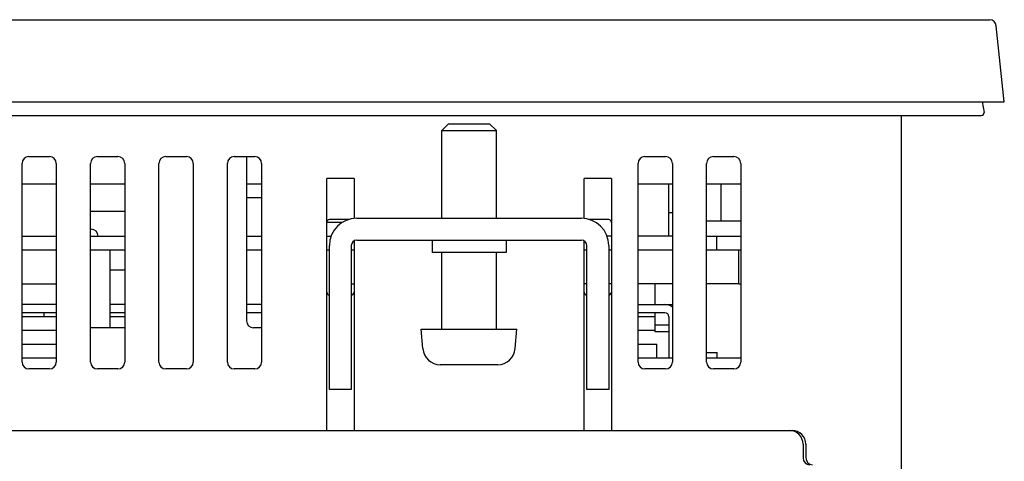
# Model space of a CAD drawing. Extents: x 0 to 563, y 0 to 379.
# Tile 4 of 24: x 213 to 285, y 47 to 80. Entities that reach past the tile are written whole.
import ezdxf

# ---------------------------------------------------------------- set-up
doc = ezdxf.new("R2010")
doc.units = 0
doc.header["$LTSCALE"] = 32.67
doc.layers.get('0').update_dxf_attribs({"linetype": 'CONTINUOUS'})
doc.layers.add('AXIS', color=7, linetype='CONTINUOUS')

msp = doc.modelspace()

# ---------------------------------------------------------------- linework, layer by layer
at = {"color": 7, "linetype": 'CONTINUOUS'}
for p, q in [((118.679, 79.593), (283.517, 79.593)), ((284.598, 73.593), (284.014, 79.146)), ((117.598, 73.593), (284.598, 73.593)), ((282.98, 73.593), (283.115, 72.828)), ((119.278, 72.593), (282.918, 72.593)), ((243.998, 71.993), (243.498, 71.493)), ((243.998, 71.993), (246.998, 71.993)), ((246.998, 71.993), (247.498, 71.493)), ((277.098, 20.593), (277.098, 72.593)), ((243.498, 71.493), (247.498, 71.493)), ((243.498, 65.093), (243.498, 71.493)), ((247.498, 65.093), (247.498, 71.493)), ((212.848, 54.593), (212.848, 69.093)), ((213.348, 69.593), (214.848, 69.593)), ((215.348, 69.093), (215.348, 54.593)), ((217.848, 54.593), (217.848, 69.093)), ((218.348, 69.593), (219.848, 69.593)), ((220.348, 69.093), (220.348, 54.593)), ((222.848, 54.593), (222.848, 69.093)), ((223.348, 69.593), (224.848, 69.593)), ((225.348, 69.093), (225.348, 54.593)), ((227.848, 54.593), (227.848, 69.093)), ((228.348, 69.593), (229.848, 69.593)), ((229.248, 69.593), (229.248, 57.593)), ((230.348, 69.093), (230.348, 54.593)), ((257.848, 54.593), (257.848, 69.093)), ((258.348, 69.593), (259.848, 69.593)), ((260.348, 69.093), (260.348, 54.593)), ((262.848, 54.593), (262.848, 69.093)), ((263.348, 69.593), (264.848, 69.593)), ((265.348, 69.093), (265.348, 54.593)), ((237.098, 67.993), (235.098, 67.993)), ((235.098, 49.593), (235.098, 67.993)), ((237.098, 67.993), (237.098, 65.074)), ((255.898, 67.993), (253.898, 67.993)), ((253.898, 65.074), (253.898, 67.993)), ((255.898, 67.993), (255.898, 49.593)), ((215.348, 67.593), (212.848, 67.593)), ((220.348, 67.593), (217.848, 67.593)), ((230.348, 67.593), (229.248, 67.593)), ((260.348, 67.593), (257.848, 67.593)), ((260.098, 63.793), (260.098, 67.593)), ((265.348, 67.593), (262.848, 67.593)), ((263.898, 67.593), (263.898, 64.893)), ((230.348, 66.593), (229.248, 66.593)), ((220.348, 65.593), (217.848, 65.593)), ((260.348, 65.493), (260.098, 65.493)), ((236.256, 64.793), (235.098, 64.793)), ((236.705, 64.993), (235.298, 64.993)), ((237.298, 65.093), (253.698, 65.093)), ((255.698, 64.993), (254.291, 64.993)), ((262.848, 64.893), (265.348, 64.893)), ((217.848, 64.293), (217.898, 64.293)), ((212.848, 63.793), (215.348, 63.793)), ((217.848, 63.793), (220.348, 63.793)), ((229.248, 63.793), (230.348, 63.793)), ((235.098, 63.793), (235.43, 63.793)), ((237.098, 63.44), (237.098, 49.593)), ((237.298, 63.493), (253.698, 63.493)), ((242.798, 63.493), (242.798, 62.593)), ((248.198, 63.493), (248.198, 62.593)), ((253.898, 49.593), (253.898, 63.44)), ((255.898, 63.793), (255.565, 63.793)), ((260.348, 63.793), (257.848, 63.793)), ((262.848, 63.793), (265.348, 63.793)), ((263.598, 62.793), (263.598, 63.793)), ((212.848, 62.793), (215.348, 62.793)), ((217.848, 62.793), (220.348, 62.793)), ((219.248, 62.793), (219.248, 57.093)), ((229.248, 62.793), (230.348, 62.793)), ((235.098, 62.793), (235.298, 62.793)), ((235.298, 52.593), (235.298, 63.093)), ((236.898, 63.093), (236.898, 52.593)), ((236.898, 62.793), (237.098, 62.793)), ((248.198, 62.593), (242.798, 62.593)), ((243.498, 56.993), (243.498, 62.593)), ((247.498, 56.993), (247.498, 62.593)), ((253.898, 62.793), (254.098, 62.793)), ((254.098, 52.593), (254.098, 63.093)), ((255.698, 63.093), (255.698, 52.593)), ((255.698, 62.793), (255.898, 62.793)), ((257.848, 62.793), (260.348, 62.793)), ((262.848, 62.793), (265.348, 62.793)), ((265.198, 60.293), (265.198, 62.793)), ((220.348, 61.293), (219.248, 61.293)), ((212.848, 60.293), (215.348, 60.293)), ((236.898, 60.293), (237.098, 60.293)), ((254.098, 60.293), (253.898, 60.293)), ((255.898, 60.293), (255.698, 60.293)), ((260.348, 60.293), (257.848, 60.293)), ((259.098, 58.793), (259.098, 60.293)), ((265.198, 60.293), (262.848, 60.293)), ((215.348, 58.793), (212.848, 58.793)), ((220.348, 58.793), (219.248, 58.793)), ((230.348, 58.793), (229.248, 58.793)), ((257.848, 58.793), (260.348, 58.793)), ((215.348, 58.193), (212.848, 58.193)), ((215.348, 57.893), (212.848, 57.893)), ((220.348, 58.193), (219.248, 58.193)), ((220.348, 57.893), (219.248, 57.893)), ((230.348, 58.193), (229.248, 58.193)), ((259.798, 58.193), (257.848, 58.193)), ((259.098, 57.893), (257.848, 57.893)), ((259.098, 56.793), (259.098, 58.193)), ((260.098, 57.893), (260.098, 54.893)), ((215.348, 56.893), (212.848, 56.893)), ((220.348, 57.093), (217.848, 57.093)), ((230.348, 57.093), (229.748, 57.093)), ((241.998, 56.993), (248.998, 56.993)), ((242.122, 55.58), (241.998, 56.993)), ((248.874, 55.58), (248.998, 56.993)), ((259.098, 56.893), (257.848, 56.893)), ((260.098, 57.293), (259.098, 57.293)), ((260.098, 56.793), (259.098, 56.793)), ((212.848, 55.893), (215.348, 55.893)), ((257.848, 55.893), (259.226, 55.893)), ((259.226, 54.893), (259.226, 55.893)), ((212.848, 54.893), (215.348, 54.893)), ((257.848, 54.893), (260.348, 54.893)), ((262.848, 55.293), (263.618, 55.293)), ((262.848, 54.893), (265.348, 54.893)), ((263.618, 54.893), (263.618, 55.293)), ((214.848, 54.093), (213.348, 54.093)), ((219.848, 54.093), (218.348, 54.093)), ((224.848, 54.093), (223.348, 54.093)), ((229.848, 54.093), (228.348, 54.093)), ((243.424, 54.394), (243.398, 54.396)), ((243.398, 54.396), (243.398, 54.393)), ((243.451, 54.394), (243.424, 54.394)), ((243.478, 54.393), (243.451, 54.394)), ((244.998, 54.393), (243.478, 54.393)), ((245.332, 54.394), (244.998, 54.396)), ((244.998, 54.396), (244.998, 54.393)), ((245.665, 54.394), (245.332, 54.394)), ((245.998, 54.396), (245.665, 54.394)), ((245.998, 54.393), (245.998, 54.396)), ((247.518, 54.393), (245.998, 54.393)), ((247.545, 54.394), (247.518, 54.393)), ((247.571, 54.394), (247.545, 54.394)), ((247.598, 54.396), (247.571, 54.394)), ((259.848, 54.093), (258.348, 54.093)), ((264.848, 54.093), (263.348, 54.093)), ((236.898, 52.593), (235.298, 52.593)), ((255.698, 52.593), (254.098, 52.593)), ((125.098, 49.593), (269.098, 49.593)), ((269.898, 48.593), (269.898, 47.593)), ((270.098, 48.593), (270.098, 47.593))]:
    msp.add_line(p, q, dxfattribs=at)
for centre, radius, start, end in [((283.517, 79.093), 0.5, 6, 90), ((282.918, 72.793), 0.2, 270, 10), ((213.348, 69.093), 0.5, 90, 180), ((214.848, 69.093), 0.5, 0, 90), ((218.348, 69.093), 0.5, 90, 180), ((219.848, 69.093), 0.5, 0, 90), ((223.348, 69.093), 0.5, 90, 180), ((224.848, 69.093), 0.5, 0, 90), ((228.348, 69.093), 0.5, 90, 180), ((229.848, 69.093), 0.5, 0, 90), ((258.348, 69.093), 0.5, 90, 180), ((259.848, 69.093), 0.5, 0, 90), ((263.348, 69.093), 0.5, 90, 180), ((264.848, 69.093), 0.5, 0, 90), ((235.298, 64.793), 0.2, 90, 180), ((237.298, 63.093), 2, 90, 180), ((253.698, 63.093), 2, 0, 90), ((255.698, 64.793), 0.2, 0, 90), ((217.898, 63.793), 0.5, 0, 90), ((237.298, 63.093), 0.4, 90, 180), ((253.698, 63.093), 0.4, 0, 90), ((259.798, 57.893), 0.9, 52.29752, 90), ((229.748, 57.593), 0.5, 180, 270), ((259.798, 57.893), 0.3, 0, 90), ((243.417, 55.693), 1.3, 185, 269.17574), ((247.579, 55.693), 1.3, 270.82425, 355), ((213.348, 54.593), 0.5, 180, 270), ((214.848, 54.593), 0.5, 270, 360), ((218.348, 54.593), 0.5, 180, 270), ((219.848, 54.593), 0.5, 270, 360), ((223.348, 54.593), 0.5, 180, 270), ((224.848, 54.593), 0.5, 270, 360), ((228.348, 54.593), 0.5, 180, 270), ((229.848, 54.593), 0.5, 270, 360), ((258.348, 54.593), 0.5, 180, 270), ((259.848, 54.593), 0.5, 270, 360), ((263.348, 54.593), 0.5, 180, 270), ((264.848, 54.593), 0.5, 270, 360), ((268.898, 48.593), 1, 0, 90), ((269.098, 48.593), 1, 0, 90), ((270.398, 47.593), 0.5, 180, 270), ((270.598, 47.593), 0.5, 180, 270)]:
    msp.add_arc(centre, radius, start, end, dxfattribs=at)
at = {"layer": 'AXIS', "color": 7, "linetype": 'CONTINUOUS'}
for p, q in [((265.198, 60.293), (265.348, 60.293)), ((214.448, 58.193), (214.448, 57.893))]:
    msp.add_line(p, q, dxfattribs=at)
for centre, start, end in [((235.298, 59.693), 180, 270), ((236.898, 59.693), 270, 360), ((254.098, 59.693), 180, 270), ((255.698, 59.693), 270, 360)]:
    msp.add_arc(centre, 0.2, start, end, dxfattribs=at)

doc.saveas('drawing.dxf')
